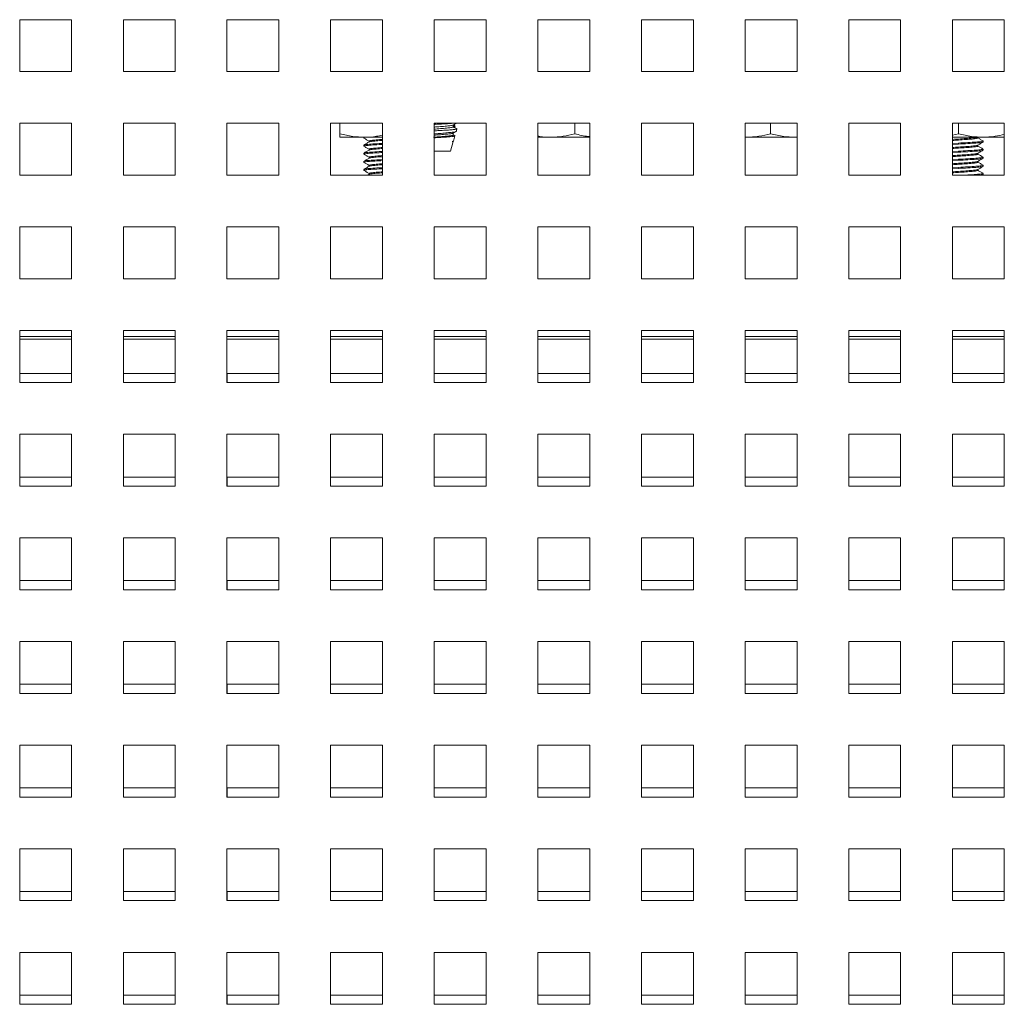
# Paper-space layout '3' of a CAD drawing. Header units: inches. Extents: x 1 to 109, y 1 to 85.
# Tile 59 of 107: x 58.02 to 61.18, y 21.23 to 24.4. Entities that reach past the tile are written whole.
import ezdxf

# ---------------------------------------------------------------- set-up
doc = ezdxf.new("R2010")
doc.units = ezdxf.units.IN
doc.header["$MEASUREMENT"] = 0

psp = doc.layouts.new('3')

# ---------------------------------------------------------------- linework, layer by layer
at = {"color": 7, "linetype": 'Continuous', "lineweight": 15, "ltscale": 5}
for p, q in [((58.184, 24.3992), (58.0174, 24.3992)), ((58.0174, 24.3992), (58.0174, 24.2326)), ((58.184, 24.2326), (58.184, 24.3992)), ((58.5174, 24.3992), (58.3507, 24.3992)), ((58.3507, 24.3992), (58.3507, 24.2326)), ((58.5174, 24.2326), (58.5174, 24.3992)), ((58.8507, 24.3992), (58.684, 24.3992)), ((58.684, 24.3992), (58.684, 24.2326)), ((58.8507, 24.2326), (58.8507, 24.3992)), ((59.184, 24.3992), (59.0174, 24.3992)), ((59.0174, 24.3992), (59.0174, 24.2326)), ((59.184, 24.2326), (59.184, 24.3992)), ((59.5174, 24.3992), (59.3507, 24.3992)), ((59.3507, 24.3992), (59.3507, 24.2326)), ((59.5174, 24.2326), (59.5174, 24.3992)), ((59.8507, 24.3992), (59.684, 24.3992)), ((59.684, 24.3992), (59.684, 24.2326)), ((59.8507, 24.2326), (59.8507, 24.3992)), ((60.184, 24.3992), (60.0174, 24.3992)), ((60.0174, 24.3992), (60.0174, 24.2326)), ((60.184, 24.2326), (60.184, 24.3992)), ((60.5174, 24.3992), (60.3507, 24.3992)), ((60.3507, 24.3992), (60.3507, 24.2326)), ((60.5174, 24.2326), (60.5174, 24.3992)), ((60.8507, 24.3992), (60.684, 24.3992)), ((60.684, 24.3992), (60.684, 24.2326)), ((60.8507, 24.2326), (60.8507, 24.3992)), ((61.184, 24.3992), (61.0174, 24.3992)), ((61.0174, 24.3992), (61.0174, 24.2326)), ((61.184, 24.2326), (61.184, 24.3992)), ((58.0174, 24.2326), (58.184, 24.2326)), ((58.3507, 24.2326), (58.5174, 24.2326)), ((58.684, 24.2326), (58.8507, 24.2326)), ((59.0174, 24.2326), (59.184, 24.2326)), ((59.3507, 24.2326), (59.5174, 24.2326)), ((59.684, 24.2326), (59.8507, 24.2326)), ((60.0174, 24.2326), (60.184, 24.2326)), ((60.3507, 24.2326), (60.5174, 24.2326)), ((60.684, 24.2326), (60.8507, 24.2326)), ((61.0174, 24.2326), (61.184, 24.2326)), ((58.184, 24.0659), (58.0174, 24.0659)), ((58.0174, 24.0659), (58.0174, 23.8992)), ((58.184, 23.8992), (58.184, 24.0659)), ((58.5174, 24.0659), (58.3507, 24.0659)), ((58.3507, 24.0659), (58.3507, 23.8992)), ((58.5174, 23.8992), (58.5174, 24.0659)), ((58.8507, 24.0659), (58.684, 24.0659)), ((58.684, 24.0659), (58.684, 23.8992)), ((58.8507, 23.8992), (58.8507, 24.0659)), ((59.184, 24.0659), (59.0174, 24.0659)), ((59.0174, 24.0659), (59.0174, 23.8992)), ((59.0472, 24.0323), (59.0472, 24.0659)), ((59.184, 23.8992), (59.184, 24.0659)), ((59.5174, 24.0659), (59.3507, 24.0659)), ((59.3507, 24.0659), (59.3507, 23.8992)), ((59.4119, 24.0544), (59.4119, 24.0606)), ((59.4119, 24.0569), (59.4174, 24.0569)), ((59.4169, 24.0596), (59.4135, 24.0615)), ((59.4139, 24.0535), (59.4169, 24.0553)), ((59.4169, 24.0554), (59.4174, 24.0569)), ((59.4212, 24.0401), (59.4233, 24.0475)), ((59.5174, 23.8992), (59.5174, 24.0659)), ((59.8507, 24.0659), (59.684, 24.0659)), ((59.684, 24.0659), (59.684, 23.8992)), ((59.8029, 24.0323), (59.8029, 24.0659)), ((59.8507, 23.8992), (59.8507, 24.0659)), ((60.184, 24.0659), (60.0174, 24.0659)), ((60.0174, 24.0659), (60.0174, 23.8992)), ((60.184, 23.8992), (60.184, 24.0659)), ((60.5174, 24.0659), (60.3507, 24.0659)), ((60.3507, 24.0659), (60.3507, 23.8992)), ((60.4326, 24.0323), (60.4326, 24.0659)), ((60.5174, 23.8992), (60.5174, 24.0659)), ((60.8507, 24.0659), (60.684, 24.0659)), ((60.684, 24.0659), (60.684, 23.8992)), ((60.8507, 23.8992), (60.8507, 24.0659)), ((61.184, 24.0659), (61.0174, 24.0659)), ((61.0174, 24.0659), (61.0174, 23.8992)), ((61.0368, 24.0323), (61.0368, 24.0659)), ((61.184, 23.8992), (61.184, 24.0659)), ((59.1253, 24.0211), (59.0472, 24.0211)), ((59.1243, 24.0211), (59.1243, 24.0187)), ((59.126, 24.0182), (59.1243, 24.0187)), ((59.184, 24.0211), (59.1253, 24.0211)), ((59.1412, 24.0089), (59.1412, 24.0059)), ((59.403, 23.976), (59.4119, 24.0072)), ((59.4078, 24.0072), (59.4119, 24.0072)), ((59.4119, 24.0283), (59.4119, 24.0346)), ((59.4124, 24.0089), (59.417, 24.0252)), ((59.726, 24.0211), (59.684, 24.0211)), ((59.8507, 24.0211), (59.726, 24.0211)), ((60.3545, 24.0211), (60.3507, 24.0213)), ((60.3545, 24.0211), (60.3507, 24.0211)), ((60.5107, 24.0211), (60.3545, 24.0211)), ((60.5174, 24.0216), (60.5107, 24.0211)), ((60.5174, 24.0211), (60.5107, 24.0211)), ((61.0368, 24.0323), (61.0174, 24.0282)), ((61.1149, 24.0211), (61.0174, 24.0211)), ((61.099, 24.0187), (61.099, 24.0211)), ((61.184, 24.0211), (61.1149, 24.0211)), ((61.1159, 24.0057), (61.1159, 24.0089)), ((59.1243, 23.9959), (59.1243, 23.9927)), ((59.1412, 23.9829), (59.1412, 23.9799)), ((59.3507, 23.976), (59.403, 23.976)), ((61.0174, 24.0014), (61.0368, 24.0024)), ((61.0174, 23.9982), (61.0368, 23.9992)), ((61.0174, 23.9754), (61.0368, 23.9764)), ((61.0174, 23.9721), (61.0368, 23.9731)), ((61.0368, 23.9992), (61.0368, 24.0024)), ((61.0368, 23.9731), (61.0368, 23.9764)), ((61.099, 23.9927), (61.099, 23.9957)), ((61.1159, 23.9796), (61.1159, 23.9829)), ((59.1243, 23.9699), (59.1243, 23.9666)), ((59.1243, 23.9438), (59.1243, 23.9406)), ((59.1412, 23.9569), (59.1412, 23.9538)), ((61.0174, 23.9493), (61.0368, 23.9504)), ((61.0174, 23.9461), (61.0368, 23.9471)), ((61.0368, 23.9471), (61.0368, 23.9504)), ((61.099, 23.9666), (61.099, 23.9696)), ((61.099, 23.9406), (61.099, 23.9436)), ((61.1159, 23.9536), (61.1159, 23.9569)), ((59.1243, 23.9178), (59.1243, 23.9145)), ((59.1412, 23.9308), (59.1412, 23.9278)), ((61.0174, 23.9233), (61.0368, 23.9243)), ((61.0174, 23.92), (61.0368, 23.9211)), ((61.0368, 23.9211), (61.0368, 23.9243)), ((61.099, 23.9145), (61.099, 23.9175)), ((61.1159, 23.9276), (61.1159, 23.9308)), ((58.0174, 23.8992), (58.184, 23.8992)), ((58.3507, 23.8992), (58.5174, 23.8992)), ((58.684, 23.8992), (58.8507, 23.8992)), ((59.0174, 23.8992), (59.184, 23.8992)), ((59.1417, 23.9021), (59.1368, 23.8992)), ((59.1412, 23.9048), (59.1412, 23.9018)), ((59.3507, 23.8992), (59.5174, 23.8992)), ((59.684, 23.8992), (59.8507, 23.8992)), ((60.0174, 23.8992), (60.184, 23.8992)), ((60.3507, 23.8992), (60.5174, 23.8992)), ((60.684, 23.8992), (60.8507, 23.8992)), ((61.0174, 23.8992), (61.184, 23.8992)), ((61.1123, 23.8992), (61.1155, 23.9011)), ((61.1159, 23.9015), (61.1159, 23.9048)), ((58.184, 23.7326), (58.0174, 23.7326)), ((58.0174, 23.7326), (58.0174, 23.5659)), ((58.184, 23.5659), (58.184, 23.7326)), ((58.5174, 23.7326), (58.3507, 23.7326)), ((58.3507, 23.7326), (58.3507, 23.5659)), ((58.5174, 23.5659), (58.5174, 23.7326)), ((58.8507, 23.7326), (58.684, 23.7326)), ((58.684, 23.7326), (58.684, 23.5659)), ((58.8507, 23.5659), (58.8507, 23.7326)), ((59.184, 23.7326), (59.0174, 23.7326)), ((59.0174, 23.7326), (59.0174, 23.5659)), ((59.184, 23.5659), (59.184, 23.7326)), ((59.5174, 23.7326), (59.3507, 23.7326)), ((59.3507, 23.7326), (59.3507, 23.5659)), ((59.5174, 23.5659), (59.5174, 23.7326)), ((59.8507, 23.7326), (59.684, 23.7326)), ((59.684, 23.7326), (59.684, 23.5659)), ((59.8507, 23.5659), (59.8507, 23.7326)), ((60.184, 23.7326), (60.0174, 23.7326)), ((60.0174, 23.7326), (60.0174, 23.5659)), ((60.184, 23.5659), (60.184, 23.7326)), ((60.5174, 23.7326), (60.3507, 23.7326)), ((60.3507, 23.7326), (60.3507, 23.5659)), ((60.5174, 23.5659), (60.5174, 23.7326)), ((60.8507, 23.7326), (60.684, 23.7326)), ((60.684, 23.7326), (60.684, 23.5659)), ((60.8507, 23.5659), (60.8507, 23.7326)), ((61.184, 23.7326), (61.0174, 23.7326)), ((61.0174, 23.7326), (61.0174, 23.5659)), ((61.184, 23.5659), (61.184, 23.7326)), ((58.0174, 23.5659), (58.184, 23.5659)), ((58.3507, 23.5659), (58.5174, 23.5659)), ((58.684, 23.5659), (58.8507, 23.5659)), ((59.0174, 23.5659), (59.184, 23.5659)), ((59.3507, 23.5659), (59.5174, 23.5659)), ((59.684, 23.5659), (59.8507, 23.5659)), ((60.0174, 23.5659), (60.184, 23.5659)), ((60.3507, 23.5659), (60.5174, 23.5659)), ((60.684, 23.5659), (60.8507, 23.5659)), ((61.0174, 23.5659), (61.184, 23.5659)), ((58.184, 23.3992), (58.0174, 23.3992)), ((58.0174, 23.3992), (58.0174, 23.2326)), ((58.0174, 23.3717), (58.184, 23.3717)), ((58.184, 23.2326), (58.184, 23.3992)), ((58.5174, 23.3992), (58.3507, 23.3992)), ((58.3507, 23.3992), (58.3507, 23.2326)), ((58.3507, 23.3717), (58.5174, 23.3717)), ((58.5174, 23.2326), (58.5174, 23.3992)), ((58.8507, 23.3992), (58.684, 23.3992)), ((58.684, 23.3992), (58.684, 23.2326)), ((58.684, 23.3717), (58.8507, 23.3717)), ((58.8507, 23.2326), (58.8507, 23.3992)), ((59.184, 23.3992), (59.0174, 23.3992)), ((59.0174, 23.3992), (59.0174, 23.2326)), ((59.0174, 23.3717), (59.184, 23.3717)), ((59.184, 23.2326), (59.184, 23.3992)), ((59.5174, 23.3992), (59.3507, 23.3992)), ((59.3507, 23.3992), (59.3507, 23.2326)), ((59.3507, 23.3717), (59.5174, 23.3717)), ((59.5174, 23.2326), (59.5174, 23.3992)), ((59.8507, 23.3992), (59.684, 23.3992)), ((59.684, 23.3992), (59.684, 23.2326)), ((59.684, 23.3717), (59.8507, 23.3717)), ((59.8507, 23.2326), (59.8507, 23.3992)), ((60.184, 23.3992), (60.0174, 23.3992)), ((60.0174, 23.3992), (60.0174, 23.2326)), ((60.0174, 23.3717), (60.184, 23.3717)), ((60.184, 23.2326), (60.184, 23.3992)), ((60.5174, 23.3992), (60.3507, 23.3992)), ((60.3507, 23.3992), (60.3507, 23.2326)), ((60.3507, 23.3717), (60.5174, 23.3717)), ((60.5174, 23.2326), (60.5174, 23.3992)), ((60.8507, 23.3992), (60.684, 23.3992)), ((60.684, 23.3992), (60.684, 23.2326)), ((60.684, 23.3717), (60.8507, 23.3717)), ((60.8507, 23.2326), (60.8507, 23.3992)), ((61.184, 23.3992), (61.0174, 23.3992)), ((61.0174, 23.3992), (61.0174, 23.2326)), ((61.0174, 23.3717), (61.184, 23.3717)), ((61.184, 23.2326), (61.184, 23.3992)), ((58.184, 23.2617), (58.0175, 23.2617)), ((58.0175, 23.2617), (58.0175, 23.2326)), ((58.5174, 23.2617), (58.3509, 23.2617)), ((58.3509, 23.2617), (58.3509, 23.2326)), ((58.8507, 23.2617), (58.6842, 23.2617)), ((58.6842, 23.2617), (58.6842, 23.2326)), ((59.184, 23.2617), (59.0175, 23.2617)), ((59.0175, 23.2617), (59.0175, 23.2326)), ((59.5174, 23.2617), (59.3509, 23.2617)), ((59.3509, 23.2617), (59.3509, 23.2326)), ((59.8507, 23.2617), (59.6842, 23.2617)), ((59.6842, 23.2617), (59.6842, 23.2326)), ((60.184, 23.2617), (60.0175, 23.2617)), ((60.0175, 23.2617), (60.0175, 23.2326)), ((60.5174, 23.2617), (60.3509, 23.2617)), ((60.3509, 23.2617), (60.3509, 23.2326)), ((60.8507, 23.2617), (60.6842, 23.2617)), ((60.6842, 23.2617), (60.6842, 23.2326)), ((61.184, 23.2617), (61.0175, 23.2617)), ((61.0175, 23.2617), (61.0175, 23.2326)), ((58.0174, 23.2326), (58.184, 23.2326)), ((58.3507, 23.2326), (58.5174, 23.2326)), ((58.684, 23.2326), (58.8507, 23.2326)), ((59.0174, 23.2326), (59.184, 23.2326)), ((59.3507, 23.2326), (59.5174, 23.2326)), ((59.684, 23.2326), (59.8507, 23.2326)), ((60.0174, 23.2326), (60.184, 23.2326)), ((60.3507, 23.2326), (60.5174, 23.2326)), ((60.684, 23.2326), (60.8507, 23.2326)), ((61.0174, 23.2326), (61.184, 23.2326)), ((58.184, 23.0659), (58.0174, 23.0659)), ((58.0174, 23.0659), (58.0174, 22.8992)), ((58.184, 22.8992), (58.184, 23.0659)), ((58.5174, 23.0659), (58.3507, 23.0659)), ((58.3507, 23.0659), (58.3507, 22.8992)), ((58.5174, 22.8992), (58.5174, 23.0659)), ((58.8507, 23.0659), (58.684, 23.0659)), ((58.684, 23.0659), (58.684, 22.8992)), ((58.8507, 22.8992), (58.8507, 23.0659)), ((59.184, 23.0659), (59.0174, 23.0659)), ((59.0174, 23.0659), (59.0174, 22.8992)), ((59.184, 22.8992), (59.184, 23.0659)), ((59.5174, 23.0659), (59.3507, 23.0659)), ((59.3507, 23.0659), (59.3507, 22.8992)), ((59.5174, 22.8992), (59.5174, 23.0659)), ((59.8507, 23.0659), (59.684, 23.0659)), ((59.684, 23.0659), (59.684, 22.8992)), ((59.8507, 22.8992), (59.8507, 23.0659)), ((60.184, 23.0659), (60.0174, 23.0659)), ((60.0174, 23.0659), (60.0174, 22.8992)), ((60.184, 22.8992), (60.184, 23.0659)), ((60.5174, 23.0659), (60.3507, 23.0659)), ((60.3507, 23.0659), (60.3507, 22.8992)), ((60.5174, 22.8992), (60.5174, 23.0659)), ((60.8507, 23.0659), (60.684, 23.0659)), ((60.684, 23.0659), (60.684, 22.8992)), ((60.8507, 22.8992), (60.8507, 23.0659)), ((61.184, 23.0659), (61.0174, 23.0659)), ((61.0174, 23.0659), (61.0174, 22.8992)), ((61.184, 22.8992), (61.184, 23.0659)), ((58.0175, 22.9284), (58.0175, 22.8992)), ((58.184, 22.9284), (58.0175, 22.9284)), ((58.5174, 22.9284), (58.3509, 22.9284)), ((58.3509, 22.9284), (58.3509, 22.8992)), ((58.6842, 22.9284), (58.6842, 22.8992)), ((58.8507, 22.9284), (58.6842, 22.9284)), ((59.0175, 22.9284), (59.0175, 22.8992)), ((59.184, 22.9284), (59.0175, 22.9284)), ((59.3509, 22.9284), (59.3509, 22.8992)), ((59.5174, 22.9284), (59.3509, 22.9284)), ((59.6842, 22.9284), (59.6842, 22.8992)), ((59.8507, 22.9284), (59.6842, 22.9284)), ((60.0175, 22.9284), (60.0175, 22.8992)), ((60.184, 22.9284), (60.0175, 22.9284)), ((60.5174, 22.9284), (60.3509, 22.9284)), ((60.3509, 22.9284), (60.3509, 22.8992)), ((60.8507, 22.9284), (60.6842, 22.9284)), ((60.6842, 22.9284), (60.6842, 22.8992)), ((61.184, 22.9284), (61.0175, 22.9284)), ((61.0175, 22.9284), (61.0175, 22.8992)), ((58.0174, 22.8992), (58.184, 22.8992)), ((58.3507, 22.8992), (58.5174, 22.8992)), ((58.684, 22.8992), (58.8507, 22.8992)), ((59.0174, 22.8992), (59.184, 22.8992)), ((59.3507, 22.8992), (59.5174, 22.8992)), ((59.684, 22.8992), (59.8507, 22.8992)), ((60.0174, 22.8992), (60.184, 22.8992)), ((60.3507, 22.8992), (60.5174, 22.8992)), ((60.684, 22.8992), (60.8507, 22.8992)), ((61.0174, 22.8992), (61.184, 22.8992)), ((58.184, 22.7326), (58.0174, 22.7326)), ((58.0174, 22.7326), (58.0174, 22.5659)), ((58.184, 22.5659), (58.184, 22.7326)), ((58.5174, 22.7326), (58.3507, 22.7326)), ((58.3507, 22.7326), (58.3507, 22.5659)), ((58.5174, 22.5659), (58.5174, 22.7326)), ((58.8507, 22.7326), (58.684, 22.7326)), ((58.684, 22.7326), (58.684, 22.5659)), ((58.8507, 22.5659), (58.8507, 22.7326)), ((59.184, 22.7326), (59.0174, 22.7326)), ((59.0174, 22.7326), (59.0174, 22.5659)), ((59.184, 22.5659), (59.184, 22.7326)), ((59.5174, 22.7326), (59.3507, 22.7326)), ((59.3507, 22.7326), (59.3507, 22.5659)), ((59.5174, 22.5659), (59.5174, 22.7326)), ((59.8507, 22.7326), (59.684, 22.7326)), ((59.684, 22.7326), (59.684, 22.5659)), ((59.8507, 22.5659), (59.8507, 22.7326)), ((60.184, 22.7326), (60.0174, 22.7326)), ((60.0174, 22.7326), (60.0174, 22.5659)), ((60.184, 22.5659), (60.184, 22.7326)), ((60.5174, 22.7326), (60.3507, 22.7326)), ((60.3507, 22.7326), (60.3507, 22.5659)), ((60.5174, 22.5659), (60.5174, 22.7326)), ((60.8507, 22.7326), (60.684, 22.7326)), ((60.684, 22.7326), (60.684, 22.5659)), ((60.8507, 22.5659), (60.8507, 22.7326)), ((61.184, 22.7326), (61.0174, 22.7326)), ((61.0174, 22.7326), (61.0174, 22.5659)), ((61.184, 22.5659), (61.184, 22.7326)), ((58.184, 22.5951), (58.0175, 22.5951)), ((58.0175, 22.5951), (58.0175, 22.5659)), ((58.5174, 22.5951), (58.3509, 22.5951)), ((58.3509, 22.5951), (58.3509, 22.5659)), ((58.8507, 22.5951), (58.6842, 22.5951)), ((58.6842, 22.5951), (58.6842, 22.5659)), ((59.184, 22.5951), (59.0175, 22.5951)), ((59.0175, 22.5951), (59.0175, 22.5659)), ((59.5174, 22.5951), (59.3509, 22.5951)), ((59.3509, 22.5951), (59.3509, 22.5659)), ((59.8507, 22.5951), (59.6842, 22.5951)), ((59.6842, 22.5951), (59.6842, 22.5659)), ((60.184, 22.5951), (60.0175, 22.5951)), ((60.0175, 22.5951), (60.0175, 22.5659)), ((60.5174, 22.5951), (60.3509, 22.5951)), ((60.3509, 22.5951), (60.3509, 22.5659)), ((60.8507, 22.5951), (60.6842, 22.5951)), ((60.6842, 22.5951), (60.6842, 22.5659)), ((61.184, 22.5951), (61.0175, 22.5951)), ((61.0175, 22.5951), (61.0175, 22.5659)), ((58.0174, 22.5659), (58.184, 22.5659)), ((58.3507, 22.5659), (58.5174, 22.5659)), ((58.684, 22.5659), (58.8507, 22.5659)), ((59.0174, 22.5659), (59.184, 22.5659)), ((59.3507, 22.5659), (59.5174, 22.5659)), ((59.684, 22.5659), (59.8507, 22.5659)), ((60.0174, 22.5659), (60.184, 22.5659)), ((60.3507, 22.5659), (60.5174, 22.5659)), ((60.684, 22.5659), (60.8507, 22.5659)), ((61.0174, 22.5659), (61.184, 22.5659)), ((58.184, 22.3992), (58.0174, 22.3992)), ((58.0174, 22.3992), (58.0174, 22.2326)), ((58.184, 22.2326), (58.184, 22.3992)), ((58.5174, 22.3992), (58.3507, 22.3992)), ((58.3507, 22.3992), (58.3507, 22.2326)), ((58.5174, 22.2326), (58.5174, 22.3992)), ((58.8507, 22.3992), (58.684, 22.3992)), ((58.684, 22.3992), (58.684, 22.2326)), ((58.8507, 22.2326), (58.8507, 22.3992)), ((59.184, 22.3992), (59.0174, 22.3992)), ((59.0174, 22.3992), (59.0174, 22.2326)), ((59.184, 22.2326), (59.184, 22.3992)), ((59.5174, 22.3992), (59.3507, 22.3992)), ((59.3507, 22.3992), (59.3507, 22.2326)), ((59.5174, 22.2326), (59.5174, 22.3992)), ((59.8507, 22.3992), (59.684, 22.3992)), ((59.684, 22.3992), (59.684, 22.2326)), ((59.8507, 22.2326), (59.8507, 22.3992)), ((60.184, 22.3992), (60.0174, 22.3992)), ((60.0174, 22.3992), (60.0174, 22.2326)), ((60.184, 22.2326), (60.184, 22.3992)), ((60.5174, 22.3992), (60.3507, 22.3992)), ((60.3507, 22.3992), (60.3507, 22.2326)), ((60.5174, 22.2326), (60.5174, 22.3992)), ((60.8507, 22.3992), (60.684, 22.3992)), ((60.684, 22.3992), (60.684, 22.2326)), ((60.8507, 22.2326), (60.8507, 22.3992)), ((61.184, 22.3992), (61.0174, 22.3992)), ((61.0174, 22.3992), (61.0174, 22.2326)), ((61.184, 22.2326), (61.184, 22.3992)), ((58.184, 22.2617), (58.0175, 22.2617)), ((58.0175, 22.2617), (58.0175, 22.2326)), ((58.5174, 22.2617), (58.3509, 22.2617)), ((58.3509, 22.2617), (58.3509, 22.2326)), ((58.8507, 22.2617), (58.6842, 22.2617)), ((58.6842, 22.2617), (58.6842, 22.2326)), ((59.184, 22.2617), (59.0175, 22.2617)), ((59.0175, 22.2617), (59.0175, 22.2326)), ((59.5174, 22.2617), (59.3509, 22.2617)), ((59.3509, 22.2617), (59.3509, 22.2326)), ((59.8507, 22.2617), (59.6842, 22.2617)), ((59.6842, 22.2617), (59.6842, 22.2326)), ((60.184, 22.2617), (60.0175, 22.2617)), ((60.0175, 22.2617), (60.0175, 22.2326)), ((60.5174, 22.2617), (60.3509, 22.2617)), ((60.3509, 22.2617), (60.3509, 22.2326)), ((60.8507, 22.2617), (60.6842, 22.2617)), ((60.6842, 22.2617), (60.6842, 22.2326)), ((61.184, 22.2617), (61.0175, 22.2617)), ((61.0175, 22.2617), (61.0175, 22.2326)), ((58.0174, 22.2326), (58.184, 22.2326)), ((58.3507, 22.2326), (58.5174, 22.2326)), ((58.684, 22.2326), (58.8507, 22.2326)), ((59.0174, 22.2326), (59.184, 22.2326)), ((59.3507, 22.2326), (59.5174, 22.2326)), ((59.684, 22.2326), (59.8507, 22.2326)), ((60.0174, 22.2326), (60.184, 22.2326)), ((60.3507, 22.2326), (60.5174, 22.2326)), ((60.684, 22.2326), (60.8507, 22.2326)), ((61.0174, 22.2326), (61.184, 22.2326)), ((58.184, 22.0659), (58.0174, 22.0659)), ((58.0174, 22.0659), (58.0174, 21.8992)), ((58.184, 21.8992), (58.184, 22.0659)), ((58.5174, 22.0659), (58.3507, 22.0659)), ((58.3507, 22.0659), (58.3507, 21.8992)), ((58.5174, 21.8992), (58.5174, 22.0659)), ((58.8507, 22.0659), (58.684, 22.0659)), ((58.684, 22.0659), (58.684, 21.8992)), ((58.8507, 21.8992), (58.8507, 22.0659)), ((59.184, 22.0659), (59.0174, 22.0659)), ((59.0174, 22.0659), (59.0174, 21.8992)), ((59.184, 21.8992), (59.184, 22.0659)), ((59.5174, 22.0659), (59.3507, 22.0659)), ((59.3507, 22.0659), (59.3507, 21.8992)), ((59.5174, 21.8992), (59.5174, 22.0659)), ((59.8507, 22.0659), (59.684, 22.0659)), ((59.684, 22.0659), (59.684, 21.8992)), ((59.8507, 21.8992), (59.8507, 22.0659)), ((60.184, 22.0659), (60.0174, 22.0659)), ((60.0174, 22.0659), (60.0174, 21.8992)), ((60.184, 21.8992), (60.184, 22.0659)), ((60.5174, 22.0659), (60.3507, 22.0659)), ((60.3507, 22.0659), (60.3507, 21.8992)), ((60.5174, 21.8992), (60.5174, 22.0659)), ((60.8507, 22.0659), (60.684, 22.0659)), ((60.684, 22.0659), (60.684, 21.8992)), ((60.8507, 21.8992), (60.8507, 22.0659)), ((61.184, 22.0659), (61.0174, 22.0659)), ((61.0174, 22.0659), (61.0174, 21.8992)), ((61.184, 21.8992), (61.184, 22.0659)), ((58.184, 21.9284), (58.0175, 21.9284)), ((58.0175, 21.9284), (58.0175, 21.8992)), ((58.5174, 21.9284), (58.3509, 21.9284)), ((58.3509, 21.9284), (58.3509, 21.8992)), ((58.8507, 21.9284), (58.6842, 21.9284)), ((58.6842, 21.9284), (58.6842, 21.8992)), ((59.184, 21.9284), (59.0175, 21.9284)), ((59.0175, 21.9284), (59.0175, 21.8992)), ((59.5174, 21.9284), (59.3509, 21.9284)), ((59.3509, 21.9284), (59.3509, 21.8992)), ((59.8507, 21.9284), (59.6842, 21.9284)), ((59.6842, 21.9284), (59.6842, 21.8992)), ((60.184, 21.9284), (60.0175, 21.9284)), ((60.0175, 21.9284), (60.0175, 21.8992)), ((60.5174, 21.9284), (60.3509, 21.9284)), ((60.3509, 21.9284), (60.3509, 21.8992)), ((60.8507, 21.9284), (60.6842, 21.9284)), ((60.6842, 21.9284), (60.6842, 21.8992)), ((61.184, 21.9284), (61.0175, 21.9284)), ((61.0175, 21.9284), (61.0175, 21.8992)), ((58.0174, 21.8992), (58.184, 21.8992)), ((58.3507, 21.8992), (58.5174, 21.8992)), ((58.684, 21.8992), (58.8507, 21.8992)), ((59.0174, 21.8992), (59.184, 21.8992)), ((59.3507, 21.8992), (59.5174, 21.8992)), ((59.684, 21.8992), (59.8507, 21.8992)), ((60.0174, 21.8992), (60.184, 21.8992)), ((60.3507, 21.8992), (60.5174, 21.8992)), ((60.684, 21.8992), (60.8507, 21.8992)), ((61.0174, 21.8992), (61.184, 21.8992)), ((58.184, 21.7326), (58.0174, 21.7326)), ((58.0174, 21.7326), (58.0174, 21.5659)), ((58.184, 21.5659), (58.184, 21.7326)), ((58.5174, 21.7326), (58.3507, 21.7326)), ((58.3507, 21.7326), (58.3507, 21.5659)), ((58.5174, 21.5659), (58.5174, 21.7326)), ((58.8507, 21.7326), (58.684, 21.7326)), ((58.684, 21.7326), (58.684, 21.5659)), ((58.8507, 21.5659), (58.8507, 21.7326)), ((59.184, 21.7326), (59.0174, 21.7326)), ((59.0174, 21.7326), (59.0174, 21.5659)), ((59.184, 21.5659), (59.184, 21.7326)), ((59.5174, 21.7326), (59.3507, 21.7326)), ((59.3507, 21.7326), (59.3507, 21.5659)), ((59.5174, 21.5659), (59.5174, 21.7326)), ((59.8507, 21.7326), (59.684, 21.7326)), ((59.684, 21.7326), (59.684, 21.5659)), ((59.8507, 21.5659), (59.8507, 21.7326)), ((60.184, 21.7326), (60.0174, 21.7326)), ((60.0174, 21.7326), (60.0174, 21.5659)), ((60.184, 21.5659), (60.184, 21.7326)), ((60.5174, 21.7326), (60.3507, 21.7326)), ((60.3507, 21.7326), (60.3507, 21.5659)), ((60.5174, 21.5659), (60.5174, 21.7326)), ((60.8507, 21.7326), (60.684, 21.7326)), ((60.684, 21.7326), (60.684, 21.5659)), ((60.8507, 21.5659), (60.8507, 21.7326)), ((61.184, 21.7326), (61.0174, 21.7326)), ((61.0174, 21.7326), (61.0174, 21.5659)), ((61.184, 21.5659), (61.184, 21.7326)), ((58.0174, 21.5659), (58.184, 21.5659)), ((58.184, 21.5951), (58.0175, 21.5951)), ((58.0175, 21.5951), (58.0175, 21.5659)), ((58.3507, 21.5659), (58.5174, 21.5659)), ((58.5174, 21.5951), (58.3509, 21.5951)), ((58.3509, 21.5951), (58.3509, 21.5659)), ((58.684, 21.5659), (58.8507, 21.5659)), ((58.8507, 21.5951), (58.6842, 21.5951)), ((58.6842, 21.5951), (58.6842, 21.5659)), ((59.0174, 21.5659), (59.184, 21.5659)), ((59.184, 21.5951), (59.0175, 21.5951)), ((59.0175, 21.5951), (59.0175, 21.5659)), ((59.3507, 21.5659), (59.5174, 21.5659)), ((59.5174, 21.5951), (59.3509, 21.5951)), ((59.3509, 21.5951), (59.3509, 21.5659)), ((59.684, 21.5659), (59.8507, 21.5659)), ((59.8507, 21.5951), (59.6842, 21.5951)), ((59.6842, 21.5951), (59.6842, 21.5659)), ((60.0174, 21.5659), (60.184, 21.5659)), ((60.184, 21.5951), (60.0175, 21.5951)), ((60.0175, 21.5951), (60.0175, 21.5659)), ((60.3507, 21.5659), (60.5174, 21.5659)), ((60.5174, 21.5951), (60.3509, 21.5951)), ((60.3509, 21.5951), (60.3509, 21.5659)), ((60.684, 21.5659), (60.8507, 21.5659)), ((60.8507, 21.5951), (60.6842, 21.5951)), ((60.6842, 21.5951), (60.6842, 21.5659)), ((61.0174, 21.5659), (61.184, 21.5659)), ((61.184, 21.5951), (61.0175, 21.5951)), ((61.0175, 21.5951), (61.0175, 21.5659)), ((58.184, 21.3992), (58.0174, 21.3992)), ((58.0174, 21.3992), (58.0174, 21.2326)), ((58.184, 21.2326), (58.184, 21.3992)), ((58.5174, 21.3992), (58.3507, 21.3992)), ((58.3507, 21.3992), (58.3507, 21.2326)), ((58.5174, 21.2326), (58.5174, 21.3992)), ((58.8507, 21.3992), (58.684, 21.3992)), ((58.684, 21.3992), (58.684, 21.2326)), ((58.8507, 21.2326), (58.8507, 21.3992)), ((59.184, 21.3992), (59.0174, 21.3992)), ((59.0174, 21.3992), (59.0174, 21.2326)), ((59.184, 21.2326), (59.184, 21.3992)), ((59.5174, 21.3992), (59.3507, 21.3992)), ((59.3507, 21.3992), (59.3507, 21.2326)), ((59.5174, 21.2326), (59.5174, 21.3992)), ((59.8507, 21.3992), (59.684, 21.3992)), ((59.684, 21.3992), (59.684, 21.2326)), ((59.8507, 21.2326), (59.8507, 21.3992)), ((60.184, 21.3992), (60.0174, 21.3992)), ((60.0174, 21.3992), (60.0174, 21.2326)), ((60.184, 21.2326), (60.184, 21.3992)), ((60.5174, 21.3992), (60.3507, 21.3992)), ((60.3507, 21.3992), (60.3507, 21.2326)), ((60.5174, 21.2326), (60.5174, 21.3992)), ((60.8507, 21.3992), (60.684, 21.3992)), ((60.684, 21.3992), (60.684, 21.2326)), ((60.8507, 21.2326), (60.8507, 21.3992)), ((61.184, 21.3992), (61.0174, 21.3992)), ((61.0174, 21.3992), (61.0174, 21.2326)), ((61.184, 21.2326), (61.184, 21.3992)), ((58.184, 21.2617), (58.0175, 21.2617)), ((58.0175, 21.2617), (58.0175, 21.2326)), ((58.5174, 21.2617), (58.3509, 21.2617)), ((58.3509, 21.2617), (58.3509, 21.2326)), ((58.8507, 21.2617), (58.6842, 21.2617)), ((58.6842, 21.2617), (58.6842, 21.2326)), ((59.184, 21.2617), (59.0175, 21.2617)), ((59.0175, 21.2617), (59.0175, 21.2326)), ((59.5174, 21.2617), (59.3509, 21.2617)), ((59.3509, 21.2617), (59.3509, 21.2326)), ((59.8507, 21.2617), (59.6842, 21.2617)), ((59.6842, 21.2617), (59.6842, 21.2326)), ((60.184, 21.2617), (60.0175, 21.2617)), ((60.0175, 21.2617), (60.0175, 21.2326)), ((60.5174, 21.2617), (60.3509, 21.2617)), ((60.3509, 21.2617), (60.3509, 21.2326)), ((60.8507, 21.2617), (60.6842, 21.2617)), ((60.6842, 21.2617), (60.6842, 21.2326)), ((61.184, 21.2617), (61.0175, 21.2617)), ((61.0175, 21.2617), (61.0175, 21.2326)), ((58.0174, 21.2326), (58.184, 21.2326)), ((58.3507, 21.2326), (58.5174, 21.2326)), ((58.684, 21.2326), (58.8507, 21.2326)), ((59.0174, 21.2326), (59.184, 21.2326)), ((59.3507, 21.2326), (59.5174, 21.2326)), ((59.684, 21.2326), (59.8507, 21.2326)), ((60.0174, 21.2326), (60.184, 21.2326)), ((60.3507, 21.2326), (60.5174, 21.2326)), ((60.684, 21.2326), (60.8507, 21.2326)), ((61.0174, 21.2326), (61.184, 21.2326))]:
    psp.add_line(p, q, dxfattribs=at)
at = {"color": 8, "linetype": 'Continuous', "lineweight": 15, "ltscale": 5}
for p, q in [((58.0174, 23.3801), (58.184, 23.3801)), ((58.3507, 23.3801), (58.5174, 23.3801)), ((58.684, 23.3801), (58.8507, 23.3801)), ((59.0174, 23.3801), (59.184, 23.3801)), ((59.3507, 23.3801), (59.5174, 23.3801)), ((59.684, 23.3801), (59.8507, 23.3801)), ((60.0174, 23.3801), (60.184, 23.3801)), ((60.3507, 23.3801), (60.5174, 23.3801)), ((60.684, 23.3801), (60.8507, 23.3801)), ((61.0174, 23.3801), (61.184, 23.3801))]:
    psp.add_line(p, q, dxfattribs=at)
at = {"color": 7, "linetype": 'Continuous', "lineweight": 15, "ltscale": 5}
for points, knots in [([(59.4063, 24.0659), (59.4054, 24.0658), (59.3993, 24.0652), (59.3807, 24.0639), (59.3614, 24.0628), (59.3518, 24.0622), (59.3507, 24.0621)], [0, 0, 0, 0, 0.075802, 0.516141, 0.94518, 1, 1, 1, 1]), ([(59.3594, 24.0659), (59.3576, 24.0658), (59.3546, 24.0656), (59.3518, 24.0654), (59.3507, 24.0654)], [0, 0, 0, 0, 0.618813, 1, 1, 1, 1]), ([(59.4106, 24.0603), (59.4096, 24.0599), (59.4074, 24.0589), (59.3946, 24.0575), (59.3763, 24.0557), (59.3601, 24.0546), (59.352, 24.054), (59.3507, 24.0538)], [0, 0, 0, 0, 0.197732, 0.444065, 0.700611, 0.950561, 1, 1, 1, 1]), ([(59.4114, 24.0544), (59.4115, 24.0543), (59.4129, 24.0537), (59.4073, 24.0525), (59.3949, 24.051), (59.3762, 24.0492), (59.3601, 24.0481), (59.352, 24.0474), (59.3507, 24.0473)], [0, 0, 0, 0, 0.031057, 0.264272, 0.490174, 0.725442, 0.954662, 1, 1, 1, 1]), ([(59.3507, 24.0418), (59.3558, 24.042), (59.3682, 24.0427), (59.3873, 24.0438), (59.4054, 24.0451), (59.4177, 24.0461), (59.4236, 24.0471), (59.4228, 24.0476), (59.4226, 24.0477)], [0, 0, 0, 0, 0.141823, 0.340562, 0.540905, 0.741228, 0.942828, 1, 1, 1, 1]), ([(59.4204, 24.0403), (59.4206, 24.0401), (59.4212, 24.0393), (59.4147, 24.0379), (59.4019, 24.0364), (59.3837, 24.0346), (59.3657, 24.0331), (59.3548, 24.0322), (59.3507, 24.0319)], [0, 0, 0, 0, 0.07377, 0.278115, 0.482468, 0.683576, 0.883229, 1, 1, 1, 1]), ([(59.4113, 24.0603), (59.4136, 24.0616), (59.4169, 24.0635), (59.4201, 24.0654), (59.4209, 24.0659)], [0, 0, 0, 0, 0.735646, 1, 1, 1, 1]), ([(59.4113, 24.0342), (59.4132, 24.0354), (59.4171, 24.0376), (59.421, 24.0399), (59.423, 24.041)], [0, 0, 0, 0, 0.499662, 1, 1, 1, 1]), ([(59.4157, 24.0596), (59.4164, 24.0594), (59.4185, 24.0588), (59.4165, 24.0581), (59.4129, 24.0576), (59.4119, 24.0574)], [0, 0, 0, 0, 0.243457, 0.768591, 1, 1, 1, 1]), ([(59.4244, 24.0474), (59.4222, 24.0486), (59.418, 24.0511), (59.4138, 24.0535), (59.4119, 24.0547)], [0, 0, 0, 0, 0.5260428, 1, 1, 1, 1]), ([(59.4163, 24.0556), (59.4165, 24.0554), (59.4172, 24.0549), (59.4145, 24.0544), (59.4126, 24.054)], [0, 0, 0, 0, 0.280627, 1, 1, 1, 1]), ([(59.1253, 24.0211), (59.1132, 24.0216), (59.0868, 24.0226), (59.0611, 24.0289), (59.0472, 24.0323)], [0, 0, 0, 0, 0.4617532, 1, 1, 1, 1]), ([(59.0472, 24.0323), (59.0472, 24.0307), (59.0472, 24.024), (59.0472, 24.0223), (59.0472, 24.0211)], [0, 0, 0, 0, 0.254985, 1, 1, 1, 1]), ([(59.1416, 24.0062), (59.1388, 24.0046), (59.1331, 24.0013), (59.1275, 23.998), (59.1246, 23.9963)], [0, 0, 0, 0, 0.499631, 1, 1, 1, 1]), ([(59.1247, 24.0182), (59.1276, 24.0166), (59.1331, 24.0134), (59.1385, 24.0102), (59.1412, 24.0087)], [0, 0, 0, 0, 0.515742, 1, 1, 1, 1]), ([(59.184, 24.0282), (59.1777, 24.0267), (59.1583, 24.0221), (59.1386, 24.0215), (59.1253, 24.0211)], [0, 0, 0, 0, 0.328952, 1, 1, 1, 1]), ([(59.1412, 24.0089), (59.1421, 24.0095), (59.144, 24.0106), (59.1586, 24.0121), (59.173, 24.0134), (59.1826, 24.0141), (59.184, 24.0141)], [0, 0, 0, 0, 0.317087, 0.624267, 0.944136, 1, 1, 1, 1]), ([(59.1426, 24.0062), (59.1434, 24.0066), (59.1451, 24.0075), (59.1587, 24.0088), (59.173, 24.0102), (59.1826, 24.0108), (59.184, 24.0109)], [0, 0, 0, 0, 0.246764, 0.585576, 0.938383, 1, 1, 1, 1]), ([(59.4114, 24.0283), (59.4115, 24.0283), (59.4129, 24.0276), (59.4073, 24.0264), (59.3949, 24.025), (59.3762, 24.0232), (59.3592, 24.022), (59.3502, 24.0213), (59.3479, 24.0211)], [0, 0, 0, 0, 0.030118, 0.256279, 0.475349, 0.703502, 0.925789, 1, 1, 1, 1]), ([(59.4106, 24.0343), (59.4096, 24.0338), (59.4074, 24.0328), (59.3946, 24.0315), (59.3763, 24.0297), (59.3601, 24.0285), (59.352, 24.0279), (59.3507, 24.0278)], [0, 0, 0, 0, 0.197732, 0.444065, 0.70061, 0.950561, 1, 1, 1, 1]), ([(59.3507, 24.0194), (59.3562, 24.0197), (59.3683, 24.0204), (59.3863, 24.0216), (59.4022, 24.0228), (59.4127, 24.0239), (59.4175, 24.0248), (59.4167, 24.0253), (59.4165, 24.0254)], [0, 0, 0, 0, 0.16765, 0.365235, 0.564226, 0.763148, 0.963873, 1, 1, 1, 1]), ([(59.4116, 24.0091), (59.4117, 24.0088), (59.412, 24.0082), (59.4093, 24.0075), (59.4078, 24.0072)], [0, 0, 0, 0, 0.4352728, 1, 1, 1, 1]), ([(59.418, 24.0251), (59.4169, 24.0257), (59.4148, 24.0269), (59.4128, 24.0281), (59.4119, 24.0286)], [0, 0, 0, 0, 0.55284, 1, 1, 1, 1]), ([(59.726, 24.0211), (59.714, 24.0212), (59.6999, 24.0214), (59.6861, 24.0245), (59.684, 24.025)], [0, 0, 0, 0, 0.851706, 1, 1, 1, 1]), ([(59.8029, 24.0323), (59.7903, 24.0292), (59.7649, 24.0228), (59.739, 24.0217), (59.726, 24.0211)], [0, 0, 0, 0, 0.496955, 1, 1, 1, 1]), ([(59.8507, 24.0233), (59.8489, 24.0234), (59.8327, 24.0244), (59.8169, 24.0286), (59.8029, 24.0323)], [0, 0, 0, 0, 0.112134, 1, 1, 1, 1]), ([(60.4326, 24.0323), (60.4198, 24.0292), (60.3941, 24.0228), (60.3677, 24.0217), (60.3545, 24.0211)], [0, 0, 0, 0, 0.496958, 1, 1, 1, 1]), ([(60.5107, 24.0211), (60.4986, 24.0216), (60.4723, 24.0226), (60.4465, 24.0289), (60.4326, 24.0323)], [0, 0, 0, 0, 0.461757, 1, 1, 1, 1]), ([(61.0174, 24.0141), (61.0238, 24.0146), (61.038, 24.0156), (61.0614, 24.017), (61.0816, 24.0188), (61.0942, 24.02), (61.0959, 24.0208), (61.0965, 24.0211)], [0, 0, 0, 0, 0.19037, 0.422325, 0.660382, 0.888996, 1, 1, 1, 1]), ([(61.0174, 24.0109), (61.0238, 24.0113), (61.0381, 24.0123), (61.0613, 24.0138), (61.0818, 24.0155), (61.0962, 24.017), (61.0981, 24.0181), (61.099, 24.0187)], [0, 0, 0, 0, 0.16922, 0.375405, 0.587015, 0.79023, 1, 1, 1, 1]), ([(61.1149, 24.0211), (61.1028, 24.0216), (61.0764, 24.0226), (61.0507, 24.0289), (61.0368, 24.0323)], [0, 0, 0, 0, 0.461757, 1, 1, 1, 1]), ([(61.0368, 24.0024), (61.0471, 24.003), (61.0679, 24.004), (61.0943, 24.0058), (61.1113, 24.0072), (61.1181, 24.0086), (61.1148, 24.0093), (61.114, 24.0095)], [0, 0, 0, 0, 0.230195, 0.466429, 0.693322, 0.927507, 1, 1, 1, 1]), ([(61.0368, 23.9992), (61.0471, 23.9997), (61.0679, 24.0007), (61.094, 24.0025), (61.1123, 24.004), (61.1147, 24.0051), (61.1159, 24.0057)], [0, 0, 0, 0, 0.248187, 0.502885, 0.747511, 1, 1, 1, 1]), ([(61.0988, 23.9956), (61.1016, 23.9972), (61.1073, 24.0005), (61.113, 24.0038), (61.1158, 24.0054)], [0, 0, 0, 0, 0.499828, 1, 1, 1, 1]), ([(61.1154, 24.0095), (61.1125, 24.0111), (61.1071, 24.0143), (61.1016, 24.0174), (61.099, 24.019)], [0, 0, 0, 0, 0.521146, 1, 1, 1, 1]), ([(61.184, 24.0304), (61.1742, 24.028), (61.1514, 24.0225), (61.1282, 24.0216), (61.1149, 24.0211)], [0, 0, 0, 0, 0.4309144, 1, 1, 1, 1]), ([(59.1254, 23.9924), (59.125, 23.9925), (59.1222, 23.9931), (59.1291, 23.9944), (59.146, 23.9958), (59.1664, 23.9972), (59.1804, 23.998), (59.184, 23.9982)], [0, 0, 0, 0, 0.053446, 0.338024, 0.61374, 0.900808, 1, 1, 1, 1]), ([(59.1262, 23.9661), (59.1254, 23.9663), (59.1222, 23.967), (59.1289, 23.9683), (59.146, 23.9698), (59.1664, 23.9712), (59.1804, 23.9719), (59.184, 23.9721)], [0, 0, 0, 0, 0.085998, 0.36079, 0.627024, 0.90422, 1, 1, 1, 1]), ([(59.1245, 23.9924), (59.1273, 23.9907), (59.1329, 23.9875), (59.1385, 23.9842), (59.1412, 23.9827)], [0, 0, 0, 0, 0.509785, 1, 1, 1, 1]), ([(59.1414, 23.98), (59.1386, 23.9784), (59.133, 23.9751), (59.1273, 23.9718), (59.1245, 23.9702)], [0, 0, 0, 0, 0.49983, 1, 1, 1, 1]), ([(59.1254, 23.9702), (59.1264, 23.9707), (59.1287, 23.9717), (59.1464, 23.973), (59.1664, 23.9745), (59.1804, 23.9752), (59.184, 23.9754)], [0, 0, 0, 0, 0.261155, 0.568888, 0.88929, 1, 1, 1, 1]), ([(59.1257, 23.9963), (59.1267, 23.9968), (59.129, 23.9977), (59.1464, 23.9991), (59.1664, 24.0005), (59.1804, 24.0012), (59.184, 24.0014)], [0, 0, 0, 0, 0.247462, 0.560898, 0.887238, 1, 1, 1, 1]), ([(59.1412, 23.9829), (59.1421, 23.9835), (59.144, 23.9846), (59.1586, 23.9861), (59.173, 23.9874), (59.1826, 23.988), (59.184, 23.9881)], [0, 0, 0, 0, 0.317087, 0.624266, 0.944135, 1, 1, 1, 1]), ([(59.1422, 23.98), (59.143, 23.9805), (59.1448, 23.9815), (59.1586, 23.9828), (59.173, 23.9841), (59.1826, 23.9848), (59.184, 23.9849)], [0, 0, 0, 0, 0.267339, 0.596896, 0.940067, 1, 1, 1, 1]), ([(61.0174, 23.9881), (61.0238, 23.9885), (61.0381, 23.9895), (61.0614, 23.991), (61.0817, 23.9928), (61.0954, 23.9941), (61.0972, 23.9951), (61.098, 23.9956)], [0, 0, 0, 0, 0.1767898, 0.3921996, 0.6132763, 0.8255832, 1, 1, 1, 1]), ([(61.0174, 23.9849), (61.0238, 23.9853), (61.0381, 23.9863), (61.0613, 23.9877), (61.0818, 23.9895), (61.0962, 23.991), (61.0981, 23.9921), (61.099, 23.9927)], [0, 0, 0, 0, 0.16922, 0.375405, 0.587015, 0.790231, 1, 1, 1, 1]), ([(61.0368, 23.9764), (61.0471, 23.9769), (61.0679, 23.978), (61.0944, 23.9797), (61.1111, 23.9812), (61.118, 23.9824), (61.1153, 23.9831), (61.1149, 23.9832)], [0, 0, 0, 0, 0.238351, 0.482954, 0.717885, 0.960367, 1, 1, 1, 1]), ([(61.0368, 23.9731), (61.0471, 23.9737), (61.0679, 23.9747), (61.094, 23.9765), (61.1123, 23.9779), (61.1147, 23.9791), (61.1159, 23.9796)], [0, 0, 0, 0, 0.2481872, 0.5028847, 0.747511, 1, 1, 1, 1]), ([(61.0984, 23.9693), (61.1013, 23.9709), (61.1069, 23.9742), (61.1126, 23.9775), (61.1155, 23.9792)], [0, 0, 0, 0, 0.499642, 1, 1, 1, 1]), ([(61.1158, 23.9832), (61.113, 23.9848), (61.1074, 23.9881), (61.1018, 23.9913), (61.099, 23.9929)], [0, 0, 0, 0, 0.5077089, 1, 1, 1, 1]), ([(59.1253, 23.9403), (59.1249, 23.9404), (59.1222, 23.9411), (59.1291, 23.9423), (59.146, 23.9437), (59.1664, 23.9452), (59.1804, 23.9459), (59.184, 23.9461)], [0, 0, 0, 0, 0.045985, 0.332806, 0.610696, 0.900026, 1, 1, 1, 1]), ([(59.1244, 23.9403), (59.1273, 23.9387), (59.1329, 23.9354), (59.1384, 23.9322), (59.1412, 23.9306)], [0, 0, 0, 0, 0.507295, 1, 1, 1, 1]), ([(59.1249, 23.9661), (59.1277, 23.9645), (59.1332, 23.9613), (59.1386, 23.9581), (59.1412, 23.9566)], [0, 0, 0, 0, 0.520436, 1, 1, 1, 1]), ([(59.1419, 23.9543), (59.1391, 23.9526), (59.1334, 23.9493), (59.1277, 23.946), (59.1249, 23.9444)], [0, 0, 0, 0, 0.499723, 1, 1, 1, 1]), ([(59.1262, 23.9444), (59.1272, 23.9448), (59.1294, 23.9457), (59.1465, 23.947), (59.1664, 23.9484), (59.1804, 23.9491), (59.184, 23.9493)], [0, 0, 0, 0, 0.226953, 0.548931, 0.884165, 1, 1, 1, 1]), ([(59.1412, 23.9569), (59.1421, 23.9574), (59.144, 23.9586), (59.1586, 23.96), (59.173, 23.9613), (59.1826, 23.962), (59.184, 23.9621)], [0, 0, 0, 0, 0.317087, 0.624266, 0.944135, 1, 1, 1, 1]), ([(59.143, 23.9542), (59.1437, 23.9546), (59.1454, 23.9555), (59.1587, 23.9568), (59.173, 23.9581), (59.1826, 23.9587), (59.184, 23.9588)], [0, 0, 0, 0, 0.226228, 0.574276, 0.936704, 1, 1, 1, 1]), ([(61.0174, 23.9621), (61.0238, 23.9625), (61.0381, 23.9635), (61.0614, 23.9649), (61.0817, 23.9667), (61.0949, 23.968), (61.0967, 23.9689), (61.0974, 23.9693)], [0, 0, 0, 0, 0.182295, 0.404413, 0.632375, 0.851293, 1, 1, 1, 1]), ([(61.0174, 23.9588), (61.0238, 23.9592), (61.0381, 23.9602), (61.0613, 23.9617), (61.0818, 23.9635), (61.0962, 23.9649), (61.0981, 23.9661), (61.099, 23.9666)], [0, 0, 0, 0, 0.16922, 0.375405, 0.587015, 0.79023, 1, 1, 1, 1]), ([(61.0174, 23.936), (61.0238, 23.9365), (61.0381, 23.9374), (61.0614, 23.9389), (61.0817, 23.9407), (61.0953, 23.942), (61.0971, 23.943), (61.0978, 23.9434)], [0, 0, 0, 0, 0.178417, 0.395808, 0.618919, 0.833178, 1, 1, 1, 1]), ([(61.0174, 23.9328), (61.0238, 23.9332), (61.0381, 23.9342), (61.0613, 23.9356), (61.0818, 23.9374), (61.0962, 23.9389), (61.0981, 23.94), (61.099, 23.9406)], [0, 0, 0, 0, 0.169219, 0.375405, 0.587015, 0.79023, 1, 1, 1, 1]), ([(61.0368, 23.9504), (61.0471, 23.9509), (61.0679, 23.9519), (61.0943, 23.9537), (61.1112, 23.9552), (61.118, 23.9565), (61.1149, 23.9572), (61.1142, 23.9573)], [0, 0, 0, 0, 0.231447, 0.468966, 0.697092, 0.932551, 1, 1, 1, 1]), ([(61.0368, 23.9471), (61.0471, 23.9476), (61.0679, 23.9487), (61.094, 23.9504), (61.1123, 23.9519), (61.1147, 23.953), (61.1159, 23.9536)], [0, 0, 0, 0, 0.2481872, 0.5028847, 0.747511, 1, 1, 1, 1]), ([(61.0987, 23.9434), (61.1015, 23.945), (61.1072, 23.9483), (61.1129, 23.9516), (61.1157, 23.9533)], [0, 0, 0, 0, 0.499884, 1, 1, 1, 1]), ([(61.1155, 23.9573), (61.1126, 23.959), (61.1071, 23.9622), (61.1017, 23.9653), (61.099, 23.9669)], [0, 0, 0, 0, 0.516808, 1, 1, 1, 1]), ([(61.1156, 23.9312), (61.1127, 23.9329), (61.1072, 23.9361), (61.1017, 23.9393), (61.099, 23.9408)], [0, 0, 0, 0, 0.515998, 1, 1, 1, 1]), ([(59.1262, 23.914), (59.1254, 23.9142), (59.1222, 23.9149), (59.1289, 23.9162), (59.146, 23.9177), (59.1664, 23.9191), (59.1804, 23.9198), (59.184, 23.92)], [0, 0, 0, 0, 0.086093, 0.360856, 0.627063, 0.904229, 1, 1, 1, 1]), ([(59.1415, 23.928), (59.1386, 23.9263), (59.133, 23.923), (59.1273, 23.9197), (59.1245, 23.9181)], [0, 0, 0, 0, 0.499723, 1, 1, 1, 1]), ([(59.1249, 23.914), (59.1277, 23.9124), (59.1332, 23.9092), (59.1386, 23.906), (59.1412, 23.9045)], [0, 0, 0, 0, 0.521367, 1, 1, 1, 1]), ([(59.1254, 23.9181), (59.1264, 23.9186), (59.1287, 23.9196), (59.1464, 23.921), (59.1664, 23.9224), (59.1804, 23.9231), (59.184, 23.9233)], [0, 0, 0, 0, 0.261901, 0.569323, 0.889402, 1, 1, 1, 1]), ([(59.1412, 23.9308), (59.1421, 23.9314), (59.144, 23.9325), (59.1586, 23.934), (59.173, 23.9353), (59.1826, 23.9359), (59.184, 23.936)], [0, 0, 0, 0, 0.317087, 0.624267, 0.944135, 1, 1, 1, 1]), ([(59.1412, 23.9048), (59.1421, 23.9054), (59.144, 23.9065), (59.1586, 23.9079), (59.173, 23.9093), (59.1826, 23.9099), (59.184, 23.91)], [0, 0, 0, 0, 0.317087, 0.624267, 0.944135, 1, 1, 1, 1]), ([(59.1423, 23.9279), (59.1431, 23.9284), (59.1449, 23.9294), (59.1586, 23.9307), (59.173, 23.932), (59.1826, 23.9327), (59.184, 23.9328)], [0, 0, 0, 0, 0.263882, 0.594993, 0.939783, 1, 1, 1, 1]), ([(61.0174, 23.91), (61.0238, 23.9104), (61.0381, 23.9114), (61.0614, 23.9129), (61.0817, 23.9146), (61.0951, 23.9159), (61.0969, 23.9169), (61.0976, 23.9173)], [0, 0, 0, 0, 0.180338, 0.400069, 0.625582, 0.842148, 1, 1, 1, 1]), ([(61.0174, 23.9067), (61.0238, 23.9072), (61.0381, 23.9081), (61.0613, 23.9096), (61.0818, 23.9114), (61.0962, 23.9128), (61.0981, 23.914), (61.099, 23.9145)], [0, 0, 0, 0, 0.16922, 0.375405, 0.587015, 0.79023, 1, 1, 1, 1]), ([(61.0368, 23.9243), (61.0471, 23.9248), (61.0679, 23.9259), (61.0943, 23.9277), (61.1112, 23.9291), (61.118, 23.9304), (61.115, 23.9311), (61.1144, 23.9312)], [0, 0, 0, 0, 0.233118, 0.472351, 0.702125, 0.939283, 1, 1, 1, 1]), ([(61.0368, 23.9211), (61.0471, 23.9216), (61.0679, 23.9226), (61.094, 23.9244), (61.1123, 23.9259), (61.1147, 23.927), (61.1159, 23.9276)], [0, 0, 0, 0, 0.2481872, 0.5028847, 0.747511, 1, 1, 1, 1]), ([(61.0986, 23.9173), (61.1014, 23.9189), (61.1071, 23.9222), (61.1128, 23.9255), (61.1156, 23.9272)], [0, 0, 0, 0, 0.499666, 1, 1, 1, 1]), ([(61.1158, 23.9051), (61.113, 23.9067), (61.1074, 23.9099), (61.1018, 23.9132), (61.099, 23.9148)], [0, 0, 0, 0, 0.506866, 1, 1, 1, 1]), ([(59.1427, 23.902), (59.1434, 23.9024), (59.1451, 23.9034), (59.1587, 23.9047), (59.173, 23.906), (59.1826, 23.9066), (59.184, 23.9067)], [0, 0, 0, 0, 0.245052, 0.584634, 0.938243, 1, 1, 1, 1]), ([(61.0547, 23.8992), (61.0588, 23.8994), (61.0734, 23.9002), (61.0943, 23.9016), (61.1111, 23.9031), (61.118, 23.9043), (61.1153, 23.905), (61.1149, 23.9051)], [0, 0, 0, 0, 0.112003, 0.3971555, 0.6710318, 0.9537112, 1, 1, 1, 1]), ([(61.1029, 23.8992), (61.1054, 23.8994), (61.1142, 23.9002), (61.1152, 23.901), (61.1159, 23.9015)], [0, 0, 0, 0, 0.285915, 1, 1, 1, 1])]:
    psp.add_open_spline(points, degree=3, knots=knots, dxfattribs=at)

doc.saveas('drawing.dxf')
